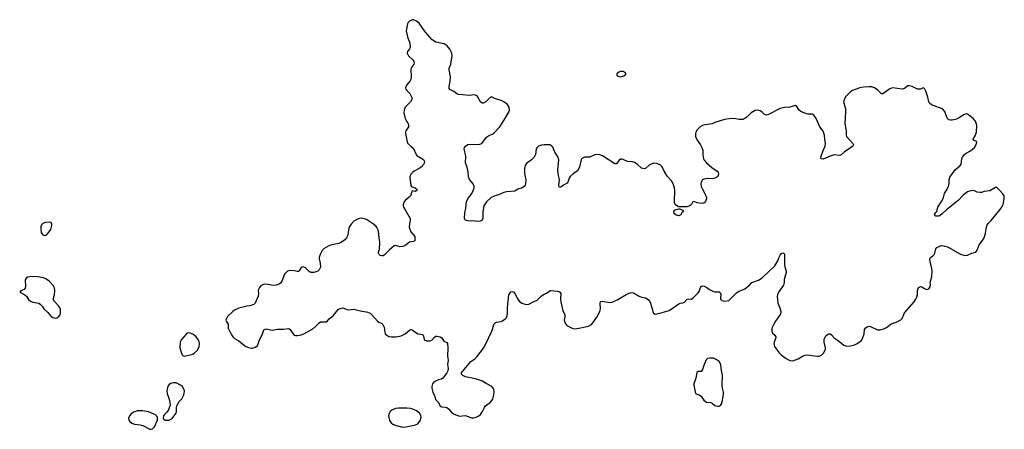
# Model space of a CAD drawing. Header units: inches. Extents: x 1449224 to 1618377, y 389895 to 532950.
# Tile 32 of 105: x 1528555 to 1542739, y 412077 to 417969. Entities that reach past the tile are written whole.
import ezdxf

# ---------------------------------------------------------------- set-up
doc = ezdxf.new("R2010")
doc.units = ezdxf.units.IN
doc.header["$MEASUREMENT"] = 0
for name, color, linetype in [('B5421', 7, 'Continuous'), ('B5431', 7, 'Continuous'), ('B5441', 7, 'Continuous')]:
    doc.layers.add(name, color=color, linetype=linetype)

msp = doc.modelspace()

# ---------------------------------------------------------------- linework, layer by layer
at = {"layer": 'B5421', "color": 6, "elevation": 700}
for points in [[(1528990, 415056), (1528925, 415050), (1528890, 415038), (1528870, 415017), (1528859, 414990), (1528857, 414957), (1528864, 414910), (1528881, 414881), (1528910, 414866), (1528930, 414870), (1528950, 414883), (1528981, 414919), (1529002, 414950), (1529020, 415010), (1529018, 415030), (1529010, 415052)], [(1528726, 414274), (1528674, 414266), (1528648, 414252), (1528635, 414225), (1528637, 414130), (1528633, 414107), (1528621, 414090), (1528571, 414070), (1528555, 414050), (1528629, 414009), (1528651, 413990), (1528682, 413942), (1528710, 413918), (1528746, 413906), (1528830, 413892), (1528850, 413879), (1528877, 413850), (1528903, 413810), (1528959, 413759), (1529010, 413701), (1529030, 413686), (1529070, 413676), (1529090, 413681), (1529120, 413700), (1529137, 413723), (1529145, 413750), (1529145, 413790), (1529141, 413810), (1529121, 413850), (1529057, 413917), (1529035, 413950), (1529056, 414010), (1529062, 414070), (1529058, 414110), (1529041, 414141), (1528981, 414210), (1528930, 414241), (1528896, 414256), (1528810, 414271)]]:
    msp.add_lwpolyline(points, close=True, dxfattribs=at)
at = {"layer": 'B5431', "color": 6, "elevation": 700}
msp.add_lwpolyline([(1540000, 416591), (1539996, 416596), (1539970, 416612), (1539910, 416610), (1539890, 416614), (1539810, 416649), (1539782, 416670), (1539750, 416719), (1539730, 416736), (1539651, 416710), (1539570, 416706), (1539510, 416691), (1539330, 416599), (1539310, 416598), (1539280, 416610), (1539244, 416644), (1539220, 416660), (1539190, 416667), (1539150, 416663), (1539090, 416630), (1539030, 416567), (1538990, 416541), (1538970, 416535), (1538914, 416534), (1538870, 416543), (1538810, 416547), (1538710, 416535), (1538570, 416490), (1538530, 416472), (1538430, 416458), (1538390, 416446), (1538359, 416430), (1538315, 416385), (1538293, 416350), (1538288, 416330), (1538292, 416290), (1538314, 416234), (1538364, 416170), (1538381, 416130), (1538395, 416090), (1538395, 416025), (1538405, 415970), (1538413, 415950), (1538450, 415910), (1538525, 415845), (1538602, 415790), (1538616, 415770), (1538622, 415750), (1538616, 415730), (1538600, 415710), (1538570, 415689), (1538530, 415682), (1538470, 415686), (1538410, 415677), (1538390, 415664), (1538370, 415630), (1538367, 415610), (1538370, 415570), (1538389, 415530), (1538427, 415467), (1538447, 415410), (1538447, 415390), (1538430, 415346), (1538410, 415330), (1538383, 415323), (1538316, 415336), (1538270, 415355), (1538252, 415348), (1538232, 415310), (1538211, 415290), (1538163, 415277), (1538050, 415279), (1538030, 415287), (1537998, 415310), (1537989, 415329), (1537987, 415347), (1537993, 415510), (1537987, 415550), (1537967, 415610), (1537946, 415650), (1537880, 415720), (1537838, 415790), (1537810, 415851), (1537780, 415880), (1537730, 415903), (1537690, 415904), (1537650, 415893), (1537624, 415876), (1537570, 415831), (1537550, 415824), (1537510, 415834), (1537450, 415890), (1537410, 415917), (1537384, 415924), (1537310, 415928), (1537250, 415960), (1537230, 415964), (1537210, 415961), (1537190, 415950), (1537158, 415902), (1537150, 415896), (1537130, 415897), (1536950, 416009), (1536910, 416026), (1536850, 416029), (1536770, 415993), (1536689, 415991), (1536662, 415978), (1536644, 415956), (1536620, 415850), (1536590, 415797), (1536526, 415750), (1536487, 415713), (1536471, 415689), (1536450, 415630), (1536440, 415620), (1536390, 415590), (1536350, 415558), (1536330, 415556), (1536324, 415564), (1536322, 415582), (1536331, 415670), (1536317, 415730), (1536308, 415808), (1536322, 415950), (1536313, 415990), (1536263, 416063), (1536235, 416135), (1536216, 416156), (1536190, 416168), (1536170, 416171), (1536110, 416171), (1536074, 416166), (1536030, 416150), (1536010, 416132), (1535997, 416110), (1535985, 416030), (1535968, 415990), (1535929, 415951), (1535857, 415903), (1535835, 415870), (1535827, 415833), (1535828, 415770), (1535832, 415730), (1535848, 415670), (1535843, 415610), (1535838, 415590), (1535824, 415570), (1535790, 415548), (1535730, 415531), (1535690, 415503), (1535567, 415493), (1535530, 415482), (1535450, 415448), (1535403, 415437), (1535347, 415413), (1535278, 415350), (1535242, 415290), (1535226, 415210), (1535228, 415112), (1535216, 415084), (1535190, 415069), (1535150, 415065), (1535090, 415075), (1535050, 415070), (1535010, 415075), (1534990, 415079), (1534970, 415090), (1534963, 415110), (1534969, 415190), (1534982, 415258), (1534992, 415348), (1535010, 415390), (1535067, 415470), (1535087, 415510), (1535102, 415550), (1535102, 415570), (1535087, 415610), (1535034, 415670), (1535018, 415710), (1535014, 415774), (1534999, 415850), (1534979, 415910), (1534984, 416004), (1534956, 416110), (1534963, 416130), (1534977, 416150), (1535010, 416173), (1535050, 416179), (1535170, 416175), (1535210, 416188), (1535280, 416280), (1535310, 416300), (1535370, 416326), (1535383, 416337), (1535471, 416430), (1535530, 416520), (1535604, 416650), (1535610, 416670), (1535607, 416710), (1535580, 416750), (1535530, 416790), (1535490, 416807), (1535411, 416831), (1535350, 416858), (1535330, 416852), (1535296, 416810), (1535270, 416787), (1535230, 416768), (1535218, 416770), (1535210, 416772), (1535192, 416790), (1535150, 416865), (1535130, 416881), (1535107, 416887), (1535030, 416878), (1534930, 416891), (1534870, 416892), (1534850, 416902), (1534810, 416936), (1534750, 416963), (1534742, 416982), (1534741, 417010), (1534756, 417084), (1534759, 417150), (1534740, 417250), (1534743, 417270), (1534767, 417330), (1534784, 417450), (1534779, 417490), (1534750, 417546), (1534712, 417592), (1534670, 417622), (1534550, 417648), (1534499, 417679), (1534397, 417797), (1534310, 417918), (1534273, 417950), (1534230, 417969), (1534210, 417969), (1534171, 417950), (1534151, 417930), (1534141, 417910), (1534124, 417810), (1534141, 417721), (1534173, 417630), (1534179, 417570), (1534171, 417549), (1534141, 417510), (1534139, 417490), (1534144, 417470), (1534157, 417450), (1534216, 417390), (1534231, 417370), (1534238, 417350), (1534233, 417330), (1534205, 417290), (1534189, 417251), (1534194, 417146), (1534189, 417110), (1534178, 417090), (1534128, 417030), (1534115, 416990), (1534119, 416970), (1534130, 416953), (1534175, 416910), (1534206, 416850), (1534208, 416830), (1534186, 416790), (1534109, 416711), (1534091, 416669), (1534089, 416630), (1534109, 416549), (1534128, 416508), (1534153, 416470), (1534158, 416450), (1534154, 416426), (1534118, 416370), (1534111, 416350), (1534111, 416330), (1534137, 416210), (1534146, 416190), (1534188, 416148), (1534230, 416116), (1534256, 416050), (1534278, 416018), (1534370, 415958), (1534379, 415950), (1534387, 415930), (1534376, 415890), (1534340, 415850), (1534310, 415827), (1534239, 415790), (1534212, 415770), (1534190, 415745), (1534177, 415710), (1534175, 415690), (1534190, 415590), (1534196, 415576), (1534210, 415563), (1534254, 415550), (1534274, 415530), (1534274, 415510), (1534250, 415500), (1534210, 415509), (1534183, 415437), (1534165, 415415), (1534107, 415370), (1534094, 415350), (1534081, 415310), (1534080, 415290), (1534086, 415270), (1534110, 415236), (1534179, 415110), (1534182, 415090), (1534168, 415028), (1534166, 414986), (1534190, 414917), (1534248, 414850), (1534245, 414790), (1534230, 414778), (1534170, 414768), (1534102, 414718), (1534070, 414705), (1534030, 414704), (1533970, 414723), (1533950, 414716), (1533881, 414659), (1533810, 414586), (1533790, 414573), (1533774, 414570), (1533750, 414576), (1533733, 414590), (1533726, 414610), (1533726, 414630), (1533739, 414661), (1533745, 414770), (1533734, 414830), (1533723, 414930), (1533700, 414980), (1533690, 414996), (1533654, 415030), (1533550, 415096), (1533486, 415114), (1533450, 415111), (1533419, 415101), (1533370, 415070), (1533330, 415030), (1533305, 414995), (1533295, 414970), (1533289, 414910), (1533280, 414870), (1533262, 414830), (1533239, 414801), (1533190, 414770), (1533150, 414751), (1533030, 414727), (1533010, 414718), (1532942, 414678), (1532912, 414650), (1532882, 414590), (1532871, 414550), (1532871, 414530), (1532885, 414465), (1532888, 414410), (1532870, 414370), (1532850, 414352), (1532790, 414331), (1532750, 414330), (1532725, 414345), (1532670, 414398), (1532650, 414409), (1532630, 414412), (1532610, 414404), (1532582, 414358), (1532570, 414347), (1532550, 414346), (1532510, 414356), (1532458, 414362), (1532430, 414358), (1532411, 414350), (1532371, 414310), (1532332, 414208), (1532310, 414181), (1532290, 414165), (1532250, 414148), (1532210, 414143), (1532130, 414161), (1532075, 414165), (1532030, 414142), (1532010, 414118), (1531994, 414086), (1531991, 414070), (1531995, 414030), (1531988, 413990), (1531947, 413890), (1531927, 413873), (1531900, 413860), (1531870, 413852), (1531829, 413849), (1531710, 413819), (1531650, 413790), (1531624, 413770), (1531550, 413697), (1531532, 413670), (1531525, 413645), (1531529, 413630), (1531556, 413590), (1531558, 413530), (1531603, 413443), (1531627, 413407), (1531650, 413385), (1531710, 413348), (1531814, 413270), (1531850, 413254), (1531890, 413246), (1531910, 413246), (1531950, 413257), (1531979, 413281), (1531990, 413301), (1532006, 413354), (1532050, 413435), (1532074, 413506), (1532090, 413519), (1532110, 413521), (1532166, 413506), (1532190, 413505), (1532270, 413517), (1532350, 413517), (1532430, 413528), (1532453, 413513), (1532490, 413453), (1532510, 413432), (1532530, 413425), (1532550, 413425), (1532610, 413436), (1532646, 413450), (1532777, 413523), (1532822, 413558), (1532870, 413608), (1532890, 413621), (1532970, 413621), (1532990, 413636), (1533014, 413666), (1533072, 413710), (1533142, 413798), (1533170, 413815), (1533210, 413823), (1533270, 413800), (1533290, 413797), (1533370, 413806), (1533485, 413775), (1533550, 413768), (1533605, 413745), (1533630, 413723), (1533711, 413631), (1533730, 413617), (1533770, 413600), (1533786, 413586), (1533806, 413546), (1533813, 413470), (1533820, 413450), (1533842, 413430), (1533873, 413413), (1533910, 413407), (1533972, 413408), (1534050, 413420), (1534109, 413451), (1534170, 413502), (1534190, 413510), (1534210, 413507), (1534290, 413452), (1534330, 413447), (1534358, 413438), (1534368, 413430), (1534374, 413414), (1534382, 413370), (1534397, 413357), (1534418, 413350), (1534469, 413350), (1534490, 413360), (1534530, 413401), (1534550, 413414), (1534570, 413418), (1534610, 413408), (1534634, 413394), (1534664, 413344), (1534706, 413326), (1534717, 413310), (1534723, 413250), (1534716, 413130), (1534727, 413070), (1534719, 413010), (1534729, 412950), (1534723, 412917), (1534710, 412890), (1534650, 412813), (1534630, 412798), (1534590, 412790), (1534543, 412770), (1534517, 412750), (1534503, 412730), (1534490, 412690), (1534490, 412670), (1534508, 412610), (1534535, 412550), (1534546, 412506), (1534554, 412494), (1534590, 412461), (1534614, 412410), (1534630, 412401), (1534690, 412396), (1534709, 412389), (1534734, 412370), (1534787, 412310), (1534813, 412293), (1534890, 412266), (1534970, 412275), (1535070, 412243), (1535090, 412240), (1535130, 412249), (1535170, 412269), (1535195, 412290), (1535224, 412330), (1535250, 412390), (1535265, 412415), (1535330, 412460), (1535372, 412508), (1535387, 412573), (1535390, 412610), (1535384, 412650), (1535377, 412670), (1535358, 412690), (1535274, 412734), (1535223, 412770), (1535120, 412800), (1534975, 412830), (1534938, 412850), (1534924, 412864), (1534920, 412870), (1534921, 412890), (1534932, 412910), (1535054, 413050), (1535110, 413092), (1535139, 413121), (1535236, 413244), (1535265, 413295), (1535354, 413490), (1535390, 413595), (1535410, 413612), (1535423, 413617), (1535490, 413629), (1535510, 413638), (1535550, 413664), (1535570, 413690), (1535583, 413737), (1535584, 413830), (1535603, 414010), (1535628, 414052), (1535650, 414060), (1535670, 414055), (1535690, 414031), (1535729, 413950), (1535750, 413919), (1535790, 413889), (1535850, 413870), (1535890, 413879), (1535950, 413912), (1536010, 413933), (1536070, 413995), (1536110, 414022), (1536146, 414034), (1536190, 414070), (1536208, 414072), (1536302, 414062), (1536332, 414052), (1536348, 414028), (1536344, 413950), (1536348, 413910), (1536381, 413781), (1536406, 413726), (1536407, 413690), (1536399, 413650), (1536408, 413610), (1536437, 413570), (1536515, 413530), (1536550, 413524), (1536610, 413530), (1536750, 413560), (1536790, 413584), (1536810, 413607), (1536870, 413690), (1536912, 413770), (1536923, 413810), (1536915, 413890), (1536920, 413910), (1536925, 413915), (1536950, 413919), (1537050, 413902), (1537090, 413907), (1537170, 413943), (1537290, 414018), (1537350, 414040), (1537370, 414043), (1537398, 414038), (1537481, 413990), (1537510, 413979), (1537570, 413968), (1537610, 413942), (1537630, 413916), (1537642, 413890), (1537668, 413810), (1537679, 413759), (1537686, 413746), (1537710, 413734), (1537810, 413756), (1537910, 413787), (1538050, 413882), (1538070, 413892), (1538110, 413896), (1538133, 413907), (1538170, 413947), (1538190, 413953), (1538230, 413951), (1538250, 413961), (1538326, 414034), (1538341, 414059), (1538362, 414118), (1538370, 414131), (1538390, 414140), (1538416, 414136), (1538455, 414115), (1538490, 414087), (1538550, 414061), (1538570, 414056), (1538633, 414053), (1538653, 414030), (1538655, 414010), (1538648, 413970), (1538651, 413951), (1538670, 413930), (1538710, 413922), (1538769, 413931), (1538882, 414038), (1538910, 414057), (1539003, 414097), (1539068, 414152), (1539104, 414190), (1539199, 414221), (1539250, 414255), (1539432, 414430), (1539478, 414502), (1539490, 414541), (1539510, 414583), (1539530, 414605), (1539550, 414614), (1539567, 414607), (1539573, 414593), (1539570, 414450), (1539576, 414416), (1539597, 414350), (1539595, 414330), (1539566, 414230), (1539566, 414190), (1539558, 414150), (1539487, 414050), (1539470, 414010), (1539468, 413990), (1539476, 413890), (1539505, 413825), (1539518, 413770), (1539519, 413750), (1539512, 413730), (1539442, 413630), (1539408, 413570), (1539392, 413530), (1539389, 413490), (1539401, 413461), (1539431, 413430), (1539446, 413406), (1539448, 413390), (1539422, 413330), (1539419, 413310), (1539430, 413270), (1539490, 413182), (1539526, 413146), (1539594, 413094), (1539650, 413065), (1539690, 413060), (1539770, 413090), (1539832, 413128), (1539870, 413142), (1539910, 413146), (1540000, 413134)], dxfattribs=at)
for points in [[(1537210, 417224), (1537184, 417216), (1537157, 417190), (1537159, 417170), (1537175, 417155), (1537210, 417147), (1537245, 417155), (1537273, 417167), (1537291, 417190), (1537277, 417210), (1537250, 417222)], [(1538050, 415146), (1538010, 415158), (1537983, 415183), (1537979, 415210), (1537993, 415230), (1538010, 415241), (1538049, 415249), (1538066, 415246), (1538105, 415230), (1538118, 415210), (1538095, 415190), (1538077, 415163)], [(1530990, 413462), (1530970, 413458), (1530953, 413447), (1530886, 413370), (1530867, 413330), (1530862, 413250), (1530885, 413170), (1530895, 413150), (1530910, 413135), (1530930, 413130), (1531010, 413146), (1531050, 413158), (1531070, 413170), (1531111, 413209), (1531139, 413261), (1531145, 413310), (1531139, 413339), (1531126, 413370), (1531092, 413412), (1531050, 413446), (1531010, 413461)], [(1538490, 413101), (1538464, 413096), (1538442, 413078), (1538413, 413007), (1538390, 412935), (1538370, 412910), (1538330, 412909), (1538308, 412892), (1538294, 412810), (1538266, 412730), (1538266, 412710), (1538291, 412590), (1538350, 412567), (1538370, 412554), (1538410, 412496), (1538448, 412468), (1538510, 412461), (1538530, 412451), (1538570, 412419), (1538610, 412407), (1538630, 412411), (1538650, 412421), (1538670, 412446), (1538694, 412570), (1538694, 412610), (1538679, 412670), (1538675, 412710), (1538680, 412850), (1538659, 412950), (1538654, 413010), (1538629, 413050), (1538590, 413079), (1538550, 413099)], [(1530770, 412745), (1530730, 412735), (1530710, 412723), (1530690, 412699), (1530675, 412630), (1530679, 412590), (1530705, 412525), (1530714, 412490), (1530721, 412430), (1530719, 412410), (1530693, 412347), (1530676, 412324), (1530639, 412290), (1530627, 412270), (1530624, 412230), (1530630, 412221), (1530650, 412210), (1530710, 412208), (1530752, 412230), (1530809, 412310), (1530814, 412330), (1530812, 412390), (1530817, 412410), (1530848, 412472), (1530890, 412515), (1530920, 412570), (1530925, 412590), (1530927, 412630), (1530901, 412690), (1530873, 412713), (1530810, 412745)], [(1530290, 412343), (1530250, 412340), (1530197, 412323), (1530161, 412299), (1530136, 412270), (1530123, 412230), (1530129, 412210), (1530140, 412190), (1530170, 412164), (1530210, 412149), (1530290, 412141), (1530330, 412131), (1530430, 412080), (1530450, 412077), (1530470, 412082), (1530495, 412110), (1530538, 412210), (1530538, 412250), (1530527, 412270), (1530510, 412284), (1530410, 412329), (1530330, 412342)], [(1534010, 412380), (1533970, 412374), (1533917, 412350), (1533893, 412330), (1533876, 412304), (1533870, 412270), (1533884, 412204), (1533908, 412170), (1533932, 412152), (1533970, 412136), (1534052, 412112), (1534090, 412109), (1534170, 412120), (1534243, 412137), (1534290, 412155), (1534328, 412210), (1534338, 412250), (1534335, 412275), (1534312, 412310), (1534270, 412344), (1534230, 412362), (1534190, 412374), (1534130, 412379)]]:
    msp.add_lwpolyline(points, close=True, dxfattribs=at)
at = {"layer": 'B5441', "color": 6, "elevation": 700}
msp.add_lwpolyline([(1540000, 413134), (1540050, 413127), (1540070, 413130), (1540110, 413149), (1540136, 413170), (1540155, 413205), (1540161, 413230), (1540161, 413250), (1540144, 413330), (1540145, 413375), (1540170, 413421), (1540190, 413441), (1540210, 413451), (1540230, 413451), (1540250, 413437), (1540290, 413390), (1540370, 413333), (1540425, 413285), (1540470, 413273), (1540530, 413277), (1540570, 413287), (1540610, 413306), (1540677, 413350), (1540697, 413383), (1540720, 413450), (1540727, 413513), (1540743, 413537), (1540766, 413554), (1540790, 413558), (1540810, 413554), (1540910, 413508), (1540950, 413507), (1541014, 413526), (1541040, 413540), (1541110, 413595), (1541183, 413617), (1541249, 413651), (1541269, 413671), (1541290, 413730), (1541302, 413750), (1541439, 413910), (1541465, 413950), (1541475, 413970), (1541486, 414010), (1541487, 414073), (1541505, 414115), (1541530, 414130), (1541550, 414124), (1541590, 414100), (1541610, 414092), (1541630, 414090), (1541650, 414098), (1541670, 414127), (1541674, 414150), (1541673, 414190), (1541693, 414273), (1541701, 414350), (1541697, 414390), (1541670, 414490), (1541665, 414530), (1541676, 414550), (1541710, 414570), (1541730, 414590), (1541739, 414610), (1541750, 414675), (1541768, 414692), (1541810, 414713), (1541830, 414719), (1541870, 414715), (1541930, 414695), (1542110, 414594), (1542170, 414579), (1542210, 414584), (1542270, 414612), (1542330, 414627), (1542350, 414654), (1542379, 414730), (1542427, 414793), (1542449, 414831), (1542468, 414892), (1542481, 414990), (1542490, 415016), (1542510, 415042), (1542550, 415080), (1542680, 415240), (1542710, 415282), (1542723, 415310), (1542739, 415390), (1542735, 415435), (1542714, 415470), (1542672, 415510), (1542650, 415538), (1542630, 415554), (1542610, 415553), (1542530, 415508), (1542450, 415500), (1542410, 415484), (1542390, 415481), (1542350, 415490), (1542308, 415508), (1542270, 415513), (1542210, 415492), (1542150, 415452), (1542072, 415368), (1541905, 415235), (1541850, 415179), (1541810, 415149), (1541790, 415141), (1541750, 415142), (1541742, 415150), (1541735, 415170), (1541750, 415198), (1541769, 415211), (1541781, 415270), (1541845, 415370), (1541861, 415410), (1541876, 415470), (1541918, 415530), (1541935, 415570), (1541946, 415610), (1541944, 415670), (1541954, 415706), (1542029, 415811), (1542105, 415870), (1542119, 415890), (1542129, 415970), (1542136, 415990), (1542164, 416030), (1542189, 416050), (1542250, 416084), (1542307, 416133), (1542333, 416170), (1542345, 416210), (1542330, 416223), (1542297, 416237), (1542290, 416250), (1542324, 416310), (1542336, 416350), (1542341, 416450), (1542325, 416510), (1542288, 416550), (1542230, 416597), (1542210, 416609), (1542190, 416614), (1542150, 416600), (1542090, 416558), (1542050, 416540), (1541990, 416522), (1541970, 416522), (1541941, 416530), (1541915, 416555), (1541883, 416650), (1541850, 416689), (1541714, 416734), (1541683, 416750), (1541662, 416770), (1541650, 416790), (1541636, 416856), (1541610, 416943), (1541590, 416980), (1541570, 416987), (1541530, 416970), (1541490, 416968), (1541410, 417010), (1541370, 417020), (1541350, 417016), (1541300, 416980), (1541270, 416968), (1541130, 416991), (1541090, 416975), (1540990, 416901), (1540970, 416904), (1540918, 416958), (1540870, 416990), (1540830, 417002), (1540790, 417006), (1540710, 417000), (1540659, 416990), (1540590, 416967), (1540551, 416949), (1540523, 416930), (1540454, 416866), (1540435, 416830), (1540424, 416790), (1540430, 416755), (1540449, 416690), (1540453, 416650), (1540443, 416470), (1540461, 416370), (1540459, 416310), (1540467, 416290), (1540555, 416190), (1540565, 416170), (1540555, 416150), (1540490, 416101), (1540438, 416070), (1540390, 416027), (1540370, 416017), (1540290, 416023), (1540230, 416006), (1540130, 415965), (1540102, 415970), (1540097, 415990), (1540129, 416090), (1540158, 416150), (1540165, 416190), (1540152, 416250), (1540150, 416310), (1540127, 416367), (1540081, 416430), (1540028, 416550), (1540000, 416591)], dxfattribs=at)

doc.saveas('drawing.dxf')
